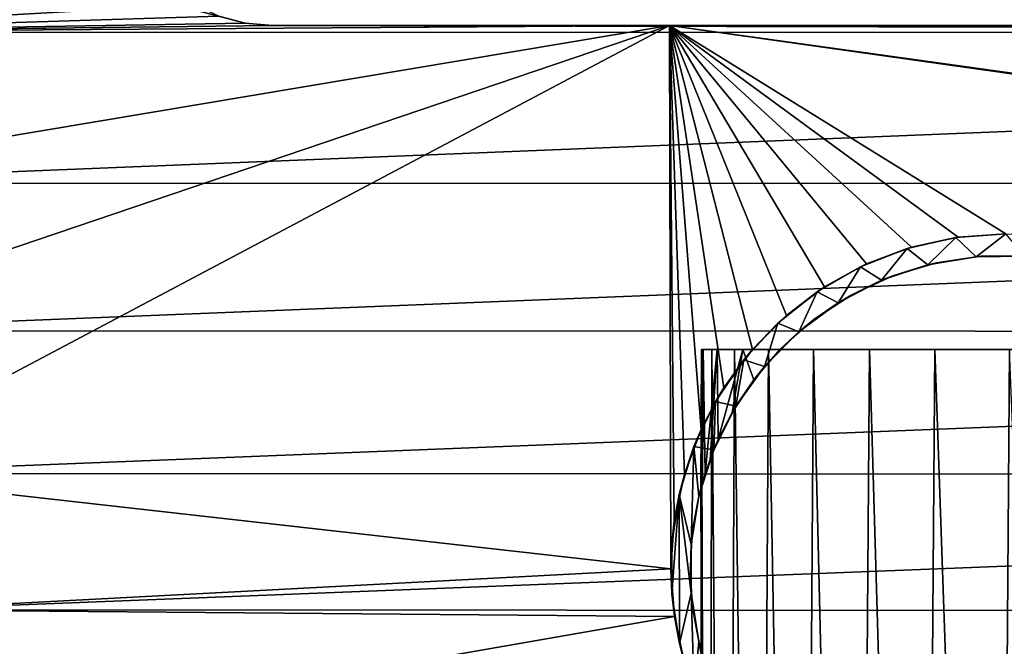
# Model space of a CAD drawing. Header units: millimetres. Extents: x 94.7 to 114.7, y -1235.4 to -1202.9.
# Tile 4 of 23: x 97.2 to 101.9, y -1228.3 to -1225.3. Entities that reach past the tile are written whole.
import ezdxf

# ---------------------------------------------------------------- set-up
doc = ezdxf.new("R2010")
doc.units = ezdxf.units.MM
doc.header["$LTSCALE"] = 65.185185
for name, color, linetype in [('1', 7, 'CONTINUOUS'), ('10', 7, 'CONTINUOUS'), ('11', 7, 'CONTINUOUS'), ('13', 7, 'CONTINUOUS'), ('25', 7, 'CONTINUOUS'), ('26', 7, 'CONTINUOUS'), ('30', 7, 'CONTINUOUS'), ('31', 7, 'CONTINUOUS'), ('35', 7, 'CONTINUOUS'), ('36', 7, 'CONTINUOUS'), ('37', 7, 'CONTINUOUS')]:
    doc.layers.add(name, color=color, linetype=linetype)

msp = doc.modelspace()

# ---------------------------------------------------------------- linework, layer by layer
at = {"layer": '1', "linetype": 'Continuous'}
for points in [[(96.0258, -1226.8156, 2055.5234), (96.2873, -1227.4989, 2055.5234), (97.49, -1231.1705, 2055.5234), (96.0258, -1226.8156, 2055.5234)], [(97.49, -1231.1705, 2055.5234), (97.2992, -1231.2163, 2055.5234), (96.0258, -1226.8156, 2055.5234), (97.49, -1231.1705, 2055.5234)], [(97.2992, -1231.2163, 2055.5234), (97.118, -1231.2914, 2055.5234), (96.0258, -1226.8156, 2055.5234), (97.2992, -1231.2163, 2055.5234)], [(97.6855, -1231.1551, 2055.5234), (97.49, -1231.1705, 2055.5234), (96.2873, -1227.4989, 2055.5234), (97.6855, -1231.1551, 2055.5234)], [(96.6189, -1228.1512, 2055.5234), (97.6855, -1231.1551, 2055.5234), (96.2873, -1227.4989, 2055.5234), (96.6189, -1228.1512, 2055.5234)], [(97.0167, -1228.7653, 2055.5234), (97.6855, -1231.1551, 2055.5234), (96.6189, -1228.1512, 2055.5234), (97.0167, -1228.7653, 2055.5234)]]:
    msp.add_3dface(points, dxfattribs=at)
at = {"layer": '10', "linetype": 'Continuous'}
for points in [[(95.6855, -1224.6551, 2817.2234), (95.7232, -1225.3858, 2817.2234), (97.6969, -1224.7353, 2817.2234), (95.6855, -1224.6551, 2817.2234)], [(97.6969, -1224.7353, 2817.2234), (95.7232, -1225.3858, 2817.2234), (97.7307, -1224.8616, 2817.2234), (97.6969, -1224.7353, 2817.2234)], [(97.7307, -1224.8616, 2817.2234), (95.7232, -1225.3858, 2817.2234), (97.786, -1224.9801, 2817.2234), (97.7307, -1224.8616, 2817.2234)], [(97.786, -1224.9801, 2817.2234), (95.7232, -1225.3858, 2817.2234), (97.861, -1225.0872, 2817.2234), (97.786, -1224.9801, 2817.2234)], [(97.861, -1225.0872, 2817.2234), (95.7232, -1225.3858, 2817.2234), (97.9534, -1225.1796, 2817.2234), (97.861, -1225.0872, 2817.2234)], [(97.9534, -1225.1796, 2817.2234), (95.7232, -1225.3858, 2817.2234), (98.0605, -1225.2546, 2817.2234), (97.9534, -1225.1796, 2817.2234)], [(98.0605, -1225.2546, 2817.2234), (95.7232, -1225.3858, 2817.2234), (98.179, -1225.3099, 2817.2234), (98.0605, -1225.2546, 2817.2234)], [(98.179, -1225.3099, 2817.2234), (95.7232, -1225.3858, 2817.2234), (98.3053, -1225.3437, 2817.2234), (98.179, -1225.3099, 2817.2234)], [(98.3053, -1225.3437, 2817.2234), (95.7232, -1225.3858, 2817.2234), (98.4355, -1225.3551, 2817.2234), (98.3053, -1225.3437, 2817.2234)], [(95.7232, -1225.3858, 2817.2234), (95.837, -1226.1086, 2817.2234), (100.3355, -1225.3551, 2817.2234), (95.7232, -1225.3858, 2817.2234)], [(98.4355, -1225.3551, 2817.2234), (95.7232, -1225.3858, 2817.2234), (100.3355, -1225.3551, 2817.2234), (98.4355, -1225.3551, 2817.2234)], [(95.837, -1226.1086, 2817.2234), (96.0258, -1226.8156, 2817.2234), (100.3355, -1225.3551, 2817.2234), (95.837, -1226.1086, 2817.2234)], [(96.0258, -1226.8156, 2817.2234), (96.2873, -1227.4989, 2817.2234), (100.3355, -1225.3551, 2817.2234), (96.0258, -1226.8156, 2817.2234)], [(96.2873, -1227.4989, 2817.2234), (100.3424, -1227.9551, 2817.2234), (100.3355, -1225.3551, 2817.2234), (96.2873, -1227.4989, 2817.2234)], [(96.2873, -1227.4989, 2817.2234), (96.6189, -1228.1512, 2817.2234), (100.3424, -1227.9551, 2817.2234), (96.2873, -1227.4989, 2817.2234)], [(100.3424, -1227.9551, 2817.2234), (96.6189, -1228.1512, 2817.2234), (100.359, -1228.1834, 2817.2234), (100.3424, -1227.9551, 2817.2234)], [(96.6189, -1228.1512, 2817.2234), (97.0167, -1228.7653, 2817.2234), (100.359, -1228.1834, 2817.2234), (96.6189, -1228.1512, 2817.2234)], [(100.359, -1228.1834, 2817.2234), (97.0167, -1228.7653, 2817.2234), (100.4079, -1228.407, 2817.2234), (100.359, -1228.1834, 2817.2234)]]:
    msp.add_3dface(points, dxfattribs=at)
at = {"layer": '11', "linetype": 'Continuous'}
for points in [[(95.7232, -1225.3858, 2056.8234), (95.6855, -1224.6551, 2056.8234), (98.3053, -1225.3437, 2056.8234), (95.7232, -1225.3858, 2056.8234)], [(98.3053, -1225.3437, 2056.8234), (95.6855, -1224.6551, 2056.8234), (98.179, -1225.3099, 2056.8234), (98.3053, -1225.3437, 2056.8234)], [(98.4355, -1225.3551, 2056.8234), (95.7232, -1225.3858, 2056.8234), (98.3053, -1225.3437, 2056.8234), (98.4355, -1225.3551, 2056.8234)], [(113.6465, -1225.3878, 2056.8234), (95.7232, -1225.3858, 2056.8234), (98.4355, -1225.3551, 2056.8234), (113.6465, -1225.3878, 2056.8234)], [(95.837, -1226.1086, 2056.8234), (95.7232, -1225.3858, 2056.8234), (113.6465, -1225.3878, 2056.8234), (95.837, -1226.1086, 2056.8234)], [(113.5311, -1226.1123, 2056.8234), (95.837, -1226.1086, 2056.8234), (113.6465, -1225.3878, 2056.8234), (113.5311, -1226.1123, 2056.8234)], [(110.9355, -1225.3551, 2056.8234), (113.6465, -1225.3878, 2056.8234), (98.4355, -1225.3551, 2056.8234), (110.9355, -1225.3551, 2056.8234)], [(96.0258, -1226.8156, 2056.8234), (95.837, -1226.1086, 2056.8234), (113.5311, -1226.1123, 2056.8234), (96.0258, -1226.8156, 2056.8234)], [(113.3406, -1226.8209, 2056.8234), (96.0258, -1226.8156, 2056.8234), (113.5311, -1226.1123, 2056.8234), (113.3406, -1226.8209, 2056.8234)], [(96.2873, -1227.4989, 2056.8234), (96.0258, -1226.8156, 2056.8234), (113.3406, -1226.8209, 2056.8234), (96.2873, -1227.4989, 2056.8234)], [(113.077, -1227.5056, 2056.8234), (96.2873, -1227.4989, 2056.8234), (113.3406, -1226.8209, 2056.8234), (113.077, -1227.5056, 2056.8234)], [(96.6189, -1228.1512, 2056.8234), (96.2873, -1227.4989, 2056.8234), (113.077, -1227.5056, 2056.8234), (96.6189, -1228.1512, 2056.8234)], [(112.7432, -1228.159, 2056.8234), (96.6189, -1228.1512, 2056.8234), (113.077, -1227.5056, 2056.8234), (112.7432, -1228.159, 2056.8234)], [(97.0167, -1228.7653, 2056.8234), (96.6189, -1228.1512, 2056.8234), (112.7432, -1228.159, 2056.8234), (97.0167, -1228.7653, 2056.8234)], [(112.3429, -1228.7739, 2056.8234), (97.0167, -1228.7653, 2056.8234), (112.7432, -1228.159, 2056.8234), (112.3429, -1228.7739, 2056.8234)]]:
    msp.add_3dface(points, dxfattribs=at)
at = {"layer": '13', "linetype": 'Continuous'}
for points in [[(110.9355, -1225.3551, 2056.8234), (98.4355, -1225.3551, 2817.2234), (100.3355, -1225.3551, 2813.2234), (110.9355, -1225.3551, 2056.8234)], [(98.4355, -1225.3551, 2817.2234), (110.9355, -1225.3551, 2056.8234), (98.4355, -1225.3551, 2056.8234), (98.4355, -1225.3551, 2817.2234)], [(98.4355, -1225.3551, 2817.2234), (100.3355, -1225.3551, 2817.2234), (100.3355, -1225.3551, 2813.2234), (98.4355, -1225.3551, 2817.2234)], [(110.9355, -1225.3551, 2056.8234), (100.3355, -1225.3551, 2813.2234), (109.0355, -1225.3551, 2813.2234), (110.9355, -1225.3551, 2056.8234)]]:
    msp.add_3dface(points, dxfattribs=at)
at = {"layer": '25', "linetype": 'Continuous'}
for points in [[(100.4868, -1227.2889, 2813.2234), (100.3355, -1225.3551, 2813.2234), (100.407, -1227.5033, 2813.2234), (100.4868, -1227.2889, 2813.2234)], [(100.5963, -1227.088, 2813.2234), (100.3355, -1225.3551, 2813.2234), (100.4868, -1227.2889, 2813.2234), (100.5963, -1227.088, 2813.2234)], [(100.7333, -1226.9048, 2813.2234), (100.3355, -1225.3551, 2813.2234), (100.5963, -1227.088, 2813.2234), (100.7333, -1226.9048, 2813.2234)], [(100.895, -1226.7429, 2813.2234), (100.3355, -1225.3551, 2813.2234), (100.7333, -1226.9048, 2813.2234), (100.895, -1226.7429, 2813.2234)], [(101.0781, -1226.6057, 2813.2234), (100.3355, -1225.3551, 2813.2234), (100.895, -1226.7429, 2813.2234), (101.0781, -1226.6057, 2813.2234)], [(101.2788, -1226.496, 2813.2234), (100.3355, -1225.3551, 2813.2234), (101.0781, -1226.6057, 2813.2234), (101.2788, -1226.496, 2813.2234)], [(100.407, -1227.5033, 2813.2234), (100.3355, -1225.3551, 2813.2234), (100.3585, -1227.7269, 2813.2234), (100.407, -1227.5033, 2813.2234)], [(100.3585, -1227.7269, 2813.2234), (100.3355, -1225.3551, 2813.2234), (100.3424, -1227.9551, 2813.2234), (100.3585, -1227.7269, 2813.2234)], [(107.6738, -1226.3757, 2813.2234), (100.3355, -1225.3551, 2813.2234), (107.4473, -1226.3592, 2813.2234), (107.6738, -1226.3757, 2813.2234)], [(101.4932, -1226.416, 2813.2234), (100.3355, -1225.3551, 2813.2234), (101.2788, -1226.496, 2813.2234), (101.4932, -1226.416, 2813.2234)], [(101.7167, -1226.3674, 2813.2234), (100.3355, -1225.3551, 2813.2234), (101.4932, -1226.416, 2813.2234), (101.7167, -1226.3674, 2813.2234)], [(100.3355, -1225.3551, 2813.2234), (101.9449, -1226.351, 2813.2234), (107.4473, -1226.3592, 2813.2234), (100.3355, -1225.3551, 2813.2234)], [(101.9449, -1226.351, 2813.2234), (100.3355, -1225.3551, 2813.2234), (101.7167, -1226.3674, 2813.2234), (101.9449, -1226.351, 2813.2234)], [(109.0355, -1225.3551, 2813.2234), (100.3355, -1225.3551, 2813.2234), (107.6738, -1226.3757, 2813.2234), (109.0355, -1225.3551, 2813.2234)]]:
    msp.add_3dface(points, dxfattribs=at)
at = {"layer": '26', "linetype": 'Continuous'}
for points in [[(101.7059, -1226.369, 2802.2234), (101.4932, -1226.416, 2813.2234), (101.4722, -1226.4223, 2802.2234), (101.7059, -1226.369, 2802.2234)], [(101.7167, -1226.3674, 2813.2234), (101.4932, -1226.416, 2813.2234), (101.7059, -1226.369, 2802.2234), (101.7167, -1226.3674, 2813.2234)], [(101.9449, -1226.351, 2802.2234), (101.7167, -1226.3674, 2813.2234), (101.7059, -1226.369, 2802.2234), (101.9449, -1226.351, 2802.2234)], [(101.9449, -1226.351, 2813.2234), (101.7167, -1226.3674, 2813.2234), (101.9449, -1226.351, 2802.2234), (101.9449, -1226.351, 2813.2234)], [(101.4722, -1226.4223, 2802.2234), (101.2788, -1226.496, 2813.2234), (101.2491, -1226.51, 2802.2234), (101.4722, -1226.4223, 2802.2234)], [(101.4932, -1226.416, 2813.2234), (101.2788, -1226.496, 2813.2234), (101.4722, -1226.4223, 2802.2234), (101.4932, -1226.416, 2813.2234)], [(101.2491, -1226.51, 2802.2234), (101.0781, -1226.6057, 2813.2234), (101.0416, -1226.6299, 2802.2234), (101.2491, -1226.51, 2802.2234)], [(101.2788, -1226.496, 2813.2234), (101.0781, -1226.6057, 2813.2234), (101.2491, -1226.51, 2802.2234), (101.2788, -1226.496, 2813.2234)], [(101.0781, -1226.6057, 2813.2234), (100.895, -1226.7429, 2813.2234), (101.0416, -1226.6299, 2802.2234), (101.0781, -1226.6057, 2813.2234)], [(101.0416, -1226.6299, 2802.2234), (100.895, -1226.7429, 2813.2234), (100.8542, -1226.7795, 2802.2234), (101.0416, -1226.6299, 2802.2234)], [(100.895, -1226.7429, 2813.2234), (100.7333, -1226.9048, 2813.2234), (100.8542, -1226.7795, 2802.2234), (100.895, -1226.7429, 2813.2234)], [(100.8542, -1226.7795, 2802.2234), (100.7333, -1226.9048, 2813.2234), (100.6913, -1226.9553, 2802.2234), (100.8542, -1226.7795, 2802.2234)], [(100.7333, -1226.9048, 2813.2234), (100.5963, -1227.088, 2813.2234), (100.6913, -1226.9553, 2802.2234), (100.7333, -1226.9048, 2813.2234)], [(100.6913, -1226.9553, 2802.2234), (100.5963, -1227.088, 2813.2234), (100.5564, -1227.1535, 2802.2234), (100.6913, -1226.9553, 2802.2234)], [(100.5963, -1227.088, 2813.2234), (100.4868, -1227.2889, 2813.2234), (100.5564, -1227.1535, 2802.2234), (100.5963, -1227.088, 2813.2234)], [(100.5564, -1227.1535, 2802.2234), (100.4868, -1227.2889, 2813.2234), (100.4526, -1227.3695, 2802.2234), (100.5564, -1227.1535, 2802.2234)], [(100.4868, -1227.2889, 2813.2234), (100.407, -1227.5033, 2813.2234), (100.4526, -1227.3695, 2802.2234), (100.4868, -1227.2889, 2813.2234)], [(100.4526, -1227.3695, 2802.2234), (100.407, -1227.5033, 2813.2234), (100.3822, -1227.5987, 2802.2234), (100.4526, -1227.3695, 2802.2234)], [(100.407, -1227.5033, 2813.2234), (100.3585, -1227.7269, 2813.2234), (100.3822, -1227.5987, 2802.2234), (100.407, -1227.5033, 2813.2234)], [(100.3822, -1227.5987, 2802.2234), (100.3585, -1227.7269, 2813.2234), (100.3468, -1227.8357, 2802.2234), (100.3822, -1227.5987, 2802.2234)], [(100.3585, -1227.7269, 2813.2234), (100.3424, -1227.9551, 2813.2234), (100.3468, -1227.8357, 2802.2234), (100.3585, -1227.7269, 2813.2234)], [(100.3468, -1227.8357, 2802.2234), (100.3424, -1227.9551, 2813.2234), (100.3471, -1228.0754, 2802.2234), (100.3468, -1227.8357, 2802.2234)], [(100.3424, -1227.9551, 2817.2234), (100.359, -1228.1834, 2817.2234), (100.3424, -1227.9551, 2813.2234), (100.3424, -1227.9551, 2817.2234)], [(100.3424, -1227.9551, 2813.2234), (100.359, -1228.1834, 2817.2234), (100.3471, -1228.0754, 2802.2234), (100.3424, -1227.9551, 2813.2234)], [(100.3471, -1228.0754, 2802.2234), (100.359, -1228.1834, 2817.2234), (100.3831, -1228.3124, 2802.2234), (100.3471, -1228.0754, 2802.2234)], [(100.359, -1228.1834, 2817.2234), (100.4079, -1228.407, 2817.2234), (100.3831, -1228.3124, 2802.2234), (100.359, -1228.1834, 2817.2234)], [(100.3831, -1228.3124, 2802.2234), (100.4079, -1228.407, 2817.2234), (100.4541, -1228.5413, 2802.2234), (100.3831, -1228.3124, 2802.2234)]]:
    msp.add_3dface(points, dxfattribs=at)
at = {"layer": '30', "linetype": 'Continuous'}
for points in [[(100.3355, -1225.3551, 2813.2234), (100.3355, -1225.3551, 2817.2234), (100.3424, -1227.9551, 2813.2234), (100.3355, -1225.3551, 2813.2234)], [(100.3355, -1225.3551, 2817.2234), (100.3424, -1227.9551, 2817.2234), (100.3424, -1227.9551, 2813.2234), (100.3355, -1225.3551, 2817.2234)]]:
    msp.add_3dface(points, dxfattribs=at)
at = {"layer": '31', "linetype": 'Continuous'}
for points in [[(101.7059, -1226.369, 2802.2234), (101.4722, -1226.4223, 2802.2234), (101.5723, -1226.4998, 2802.2234), (101.7059, -1226.369, 2802.2234)], [(101.8028, -1226.461, 2802.2234), (101.7059, -1226.369, 2802.2234), (101.5723, -1226.4998, 2802.2234), (101.8028, -1226.461, 2802.2234)], [(101.9449, -1226.351, 2802.2234), (101.7059, -1226.369, 2802.2234), (101.8028, -1226.461, 2802.2234), (101.9449, -1226.351, 2802.2234)], [(102.0366, -1226.4585, 2802.2234), (101.9449, -1226.351, 2802.2234), (101.8028, -1226.461, 2802.2234), (102.0366, -1226.4585, 2802.2234)], [(101.4722, -1226.4223, 2802.2234), (101.2491, -1226.51, 2802.2234), (101.3505, -1226.5739, 2802.2234), (101.4722, -1226.4223, 2802.2234)], [(101.5723, -1226.4998, 2802.2234), (101.4722, -1226.4223, 2802.2234), (101.3505, -1226.5739, 2802.2234), (101.5723, -1226.4998, 2802.2234)], [(101.2491, -1226.51, 2802.2234), (101.0416, -1226.6299, 2802.2234), (101.143, -1226.6816, 2802.2234), (101.2491, -1226.51, 2802.2234)], [(101.3505, -1226.5739, 2802.2234), (101.2491, -1226.51, 2802.2234), (101.143, -1226.6816, 2802.2234), (101.3505, -1226.5739, 2802.2234)], [(101.0416, -1226.6299, 2802.2234), (100.8542, -1226.7795, 2802.2234), (100.9547, -1226.8202, 2802.2234), (101.0416, -1226.6299, 2802.2234)], [(101.143, -1226.6816, 2802.2234), (101.0416, -1226.6299, 2802.2234), (100.9547, -1226.8202, 2802.2234), (101.143, -1226.6816, 2802.2234)], [(100.8542, -1226.7795, 2802.2234), (100.6913, -1226.9553, 2802.2234), (100.7903, -1226.9864, 2802.2234), (100.8542, -1226.7795, 2802.2234)], [(100.9547, -1226.8202, 2802.2234), (100.8542, -1226.7795, 2802.2234), (100.7903, -1226.9864, 2802.2234), (100.9547, -1226.8202, 2802.2234)], [(100.6913, -1226.9553, 2802.2234), (100.5564, -1227.1535, 2802.2234), (100.6536, -1227.1761, 2802.2234), (100.6913, -1226.9553, 2802.2234)], [(100.7903, -1226.9864, 2802.2234), (100.6913, -1226.9553, 2802.2234), (100.6536, -1227.1761, 2802.2234), (100.7903, -1226.9864, 2802.2234)], [(100.5564, -1227.1535, 2802.2234), (100.4526, -1227.3695, 2802.2234), (100.5482, -1227.3847, 2802.2234), (100.5564, -1227.1535, 2802.2234)], [(100.6536, -1227.1761, 2802.2234), (100.5564, -1227.1535, 2802.2234), (100.5482, -1227.3847, 2802.2234), (100.6536, -1227.1761, 2802.2234)], [(100.4526, -1227.3695, 2802.2234), (100.3822, -1227.5987, 2802.2234), (100.4401, -1227.8382, 2802.2234), (100.4526, -1227.3695, 2802.2234)], [(100.4764, -1227.6072, 2802.2234), (100.4526, -1227.3695, 2802.2234), (100.4401, -1227.8382, 2802.2234), (100.4764, -1227.6072, 2802.2234)], [(100.5482, -1227.3847, 2802.2234), (100.4526, -1227.3695, 2802.2234), (100.4764, -1227.6072, 2802.2234), (100.5482, -1227.3847, 2802.2234)], [(100.3822, -1227.5987, 2802.2234), (100.3468, -1227.8357, 2802.2234), (100.3471, -1228.0754, 2802.2234), (100.3822, -1227.5987, 2802.2234)], [(100.3822, -1227.5987, 2802.2234), (100.3471, -1228.0754, 2802.2234), (100.3831, -1228.3124, 2802.2234), (100.3822, -1227.5987, 2802.2234)], [(100.4401, -1227.8382, 2802.2234), (100.3822, -1227.5987, 2802.2234), (100.4401, -1228.072, 2802.2234), (100.4401, -1227.8382, 2802.2234)], [(100.3822, -1227.5987, 2802.2234), (100.3831, -1228.3124, 2802.2234), (100.4401, -1228.072, 2802.2234), (100.3822, -1227.5987, 2802.2234)], [(100.3831, -1228.3124, 2802.2234), (100.4541, -1228.5413, 2802.2234), (100.4401, -1228.072, 2802.2234), (100.3831, -1228.3124, 2802.2234)], [(100.4401, -1228.072, 2802.2234), (100.4541, -1228.5413, 2802.2234), (100.4764, -1228.303, 2802.2234), (100.4401, -1228.072, 2802.2234)], [(100.4541, -1228.5413, 2802.2234), (100.5585, -1228.7572, 2802.2234), (100.4764, -1228.303, 2802.2234), (100.4541, -1228.5413, 2802.2234)], [(100.4764, -1228.303, 2802.2234), (100.5585, -1228.7572, 2802.2234), (100.5482, -1228.5255, 2802.2234), (100.4764, -1228.303, 2802.2234)]]:
    msp.add_3dface(points, dxfattribs=at)
at = {"layer": '35', "linetype": 'Continuous'}
for points in [[(101.8028, -1226.461, 2802.2234), (101.5723, -1226.4998, 2802.2234), (101.6126, -1226.4903, 2793.5234), (101.8028, -1226.461, 2802.2234)], [(101.8271, -1226.459, 2793.5234), (101.8028, -1226.461, 2802.2234), (101.6126, -1226.4903, 2793.5234), (101.8271, -1226.459, 2793.5234)], [(102.0366, -1226.4585, 2802.2234), (101.8028, -1226.461, 2802.2234), (101.8271, -1226.459, 2793.5234), (102.0366, -1226.4585, 2802.2234)], [(102.0439, -1226.459, 2793.5234), (102.0366, -1226.4585, 2802.2234), (101.8271, -1226.459, 2793.5234), (102.0439, -1226.459, 2793.5234)], [(101.5723, -1226.4998, 2802.2234), (101.3505, -1226.5739, 2802.2234), (101.4049, -1226.5521, 2793.5234), (101.5723, -1226.4998, 2802.2234)], [(101.6126, -1226.4903, 2793.5234), (101.5723, -1226.4998, 2802.2234), (101.4049, -1226.5521, 2793.5234), (101.6126, -1226.4903, 2793.5234)], [(101.4049, -1226.5521, 2793.5234), (101.3505, -1226.5739, 2802.2234), (101.2083, -1226.6432, 2793.5234), (101.4049, -1226.5521, 2793.5234)], [(101.3505, -1226.5739, 2802.2234), (101.143, -1226.6816, 2802.2234), (101.2083, -1226.6432, 2793.5234), (101.3505, -1226.5739, 2802.2234)], [(101.2083, -1226.6432, 2793.5234), (101.143, -1226.6816, 2802.2234), (101.0268, -1226.7617, 2793.5234), (101.2083, -1226.6432, 2793.5234)], [(101.143, -1226.6816, 2802.2234), (100.9547, -1226.8202, 2802.2234), (101.0268, -1226.7617, 2793.5234), (101.143, -1226.6816, 2802.2234)], [(101.0268, -1226.7617, 2793.5234), (100.9547, -1226.8202, 2802.2234), (100.8643, -1226.9051, 2795.2665), (101.0268, -1226.7617, 2793.5234)], [(100.8643, -1226.9051, 2793.5234), (101.0268, -1226.7617, 2793.5234), (100.8643, -1226.9051, 2795.2665), (100.8643, -1226.9051, 2793.5234)], [(100.9547, -1226.8202, 2802.2234), (100.7903, -1226.9864, 2802.2234), (100.8643, -1226.9051, 2795.2665), (100.9547, -1226.8202, 2802.2234)], [(100.8643, -1226.9051, 2795.2665), (100.7903, -1226.9864, 2802.2234), (100.7393, -1227.0501, 2794.9612), (100.8643, -1226.9051, 2795.2665)], [(100.7903, -1226.9864, 2802.2234), (100.6536, -1227.1761, 2802.2234), (100.7393, -1227.0501, 2794.9612), (100.7903, -1226.9864, 2802.2234)], [(100.7393, -1227.0501, 2794.9612), (100.6536, -1227.1761, 2802.2234), (100.6352, -1227.2072, 2794.6348), (100.7393, -1227.0501, 2794.9612)], [(100.6536, -1227.1761, 2802.2234), (100.5482, -1227.3847, 2802.2234), (100.6352, -1227.2072, 2794.6348), (100.6536, -1227.1761, 2802.2234)], [(100.6352, -1227.2072, 2794.6348), (100.5482, -1227.3847, 2802.2234), (100.5694, -1227.3356, 2794.3588), (100.6352, -1227.2072, 2794.6348)], [(100.5694, -1227.3356, 2794.3588), (100.5482, -1227.3847, 2802.2234), (100.5297, -1227.4318, 2794.1314), (100.5694, -1227.3356, 2794.3588)], [(100.5482, -1227.3847, 2802.2234), (100.4764, -1227.6072, 2802.2234), (100.5297, -1227.4318, 2794.1314), (100.5482, -1227.3847, 2802.2234)], [(100.5297, -1227.4318, 2794.1314), (100.4764, -1227.6072, 2802.2234), (100.5065, -1227.499, 2793.9431), (100.5297, -1227.4318, 2794.1314)], [(100.5065, -1227.499, 2793.9431), (100.4764, -1227.6072, 2802.2234), (100.4936, -1227.5415, 2793.7849), (100.5065, -1227.499, 2793.9431)], [(100.4936, -1227.5415, 2793.7849), (100.4764, -1227.6072, 2802.2234), (100.4873, -1227.5642, 2793.6476), (100.4936, -1227.5415, 2793.7849)], [(100.4764, -1227.6072, 2802.2234), (100.4401, -1227.8382, 2802.2234), (100.448, -1227.7615, 2793.5234), (100.4764, -1227.6072, 2802.2234)], [(100.4855, -1227.5711, 2793.5234), (100.4764, -1227.6072, 2802.2234), (100.448, -1227.7615, 2793.5234), (100.4855, -1227.5711, 2793.5234)], [(100.4873, -1227.5642, 2793.6476), (100.4764, -1227.6072, 2802.2234), (100.4855, -1227.5711, 2793.5234), (100.4873, -1227.5642, 2793.6476)], [(100.448, -1227.7615, 2793.5234), (100.4401, -1227.8382, 2802.2234), (100.4355, -1227.9551, 2793.5234), (100.448, -1227.7615, 2793.5234)], [(100.4401, -1227.8382, 2802.2234), (100.4401, -1228.072, 2802.2234), (100.4355, -1227.9551, 2793.5234), (100.4401, -1227.8382, 2802.2234)], [(100.4355, -1227.9551, 2793.5234), (100.4401, -1228.072, 2802.2234), (100.448, -1228.1488, 2793.5234), (100.4355, -1227.9551, 2793.5234)], [(100.4401, -1228.072, 2802.2234), (100.4764, -1228.303, 2802.2234), (100.448, -1228.1488, 2793.5234), (100.4401, -1228.072, 2802.2234)], [(100.448, -1228.1488, 2793.5234), (100.4764, -1228.303, 2802.2234), (100.4855, -1228.3392, 2793.5234), (100.448, -1228.1488, 2793.5234)], [(100.4764, -1228.303, 2802.2234), (100.5482, -1228.5255, 2802.2234), (100.4855, -1228.3392, 2793.5234), (100.4764, -1228.303, 2802.2234)]]:
    msp.add_3dface(points, dxfattribs=at)
at = {"layer": '36', "linetype": 'Continuous'}
for points in [[(100.4893, -1226.9051, 2793.3456), (100.5391, -1226.9051, 2792.8546), (100.4974, -1226.9051, 2793.8391), (100.4893, -1226.9051, 2793.3456)], [(100.4974, -1226.9051, 2793.8391), (100.5391, -1226.9051, 2792.8546), (100.5633, -1226.9051, 2794.3282), (100.4974, -1226.9051, 2793.8391)], [(100.5391, -1226.9051, 2792.8546), (100.6461, -1226.9051, 2792.3729), (100.5633, -1226.9051, 2794.3282), (100.5391, -1226.9051, 2792.8546)], [(100.5633, -1226.9051, 2794.3282), (100.6461, -1226.9051, 2792.3729), (100.6862, -1226.9051, 2794.8062), (100.5633, -1226.9051, 2794.3282)], [(100.6461, -1226.9051, 2792.3729), (100.809, -1226.9051, 2791.907), (100.6862, -1226.9051, 2794.8062), (100.6461, -1226.9051, 2792.3729)], [(100.8643, -1226.9051, 2793.5234), (100.8643, -1226.9051, 2795.2665), (100.6862, -1226.9051, 2794.8062), (100.8643, -1226.9051, 2793.5234)], [(100.809, -1226.9051, 2791.907), (100.8643, -1226.9051, 2793.5234), (100.6862, -1226.9051, 2794.8062), (100.809, -1226.9051, 2791.907)], [(101.0254, -1226.9051, 2791.4634), (100.8643, -1226.9051, 2793.5234), (100.809, -1226.9051, 2791.907), (101.0254, -1226.9051, 2791.4634)], [(103.0067, -1226.9051, 2793.5234), (100.8643, -1226.9051, 2793.5234), (102.7823, -1226.9051, 2789.7794), (103.0067, -1226.9051, 2793.5234)], [(102.7823, -1226.9051, 2789.7794), (100.8643, -1226.9051, 2793.5234), (102.3562, -1226.9051, 2790.0285), (102.7823, -1226.9051, 2789.7794)], [(102.3562, -1226.9051, 2790.0285), (100.8643, -1226.9051, 2793.5234), (101.9623, -1226.9051, 2790.3258), (102.3562, -1226.9051, 2790.0285)], [(101.9623, -1226.9051, 2790.3258), (100.8643, -1226.9051, 2793.5234), (101.606, -1226.9051, 2790.6673), (101.9623, -1226.9051, 2790.3258)], [(101.606, -1226.9051, 2790.6673), (100.8643, -1226.9051, 2793.5234), (101.2923, -1226.9051, 2791.0483), (101.606, -1226.9051, 2790.6673)], [(101.2923, -1226.9051, 2791.0483), (100.8643, -1226.9051, 2793.5234), (101.0254, -1226.9051, 2791.4634), (101.2923, -1226.9051, 2791.0483)]]:
    msp.add_3dface(points, dxfattribs=at)
at = {"layer": '37', "linetype": 'Continuous'}
for points in [[(100.4855, -1227.5711, 2793.5234), (100.5161, -1235.4051, 2793.0171), (100.4893, -1226.9051, 2793.3456), (100.4855, -1227.5711, 2793.5234)], [(100.4855, -1227.5711, 2793.5234), (100.4893, -1226.9051, 2793.3456), (100.4974, -1226.9051, 2793.8391), (100.4855, -1227.5711, 2793.5234)], [(100.4873, -1227.5642, 2793.6476), (100.4855, -1227.5711, 2793.5234), (100.4974, -1226.9051, 2793.8391), (100.4873, -1227.5642, 2793.6476)], [(100.4936, -1227.5415, 2793.7849), (100.4873, -1227.5642, 2793.6476), (100.4974, -1226.9051, 2793.8391), (100.4936, -1227.5415, 2793.7849)], [(100.5161, -1235.4051, 2793.0171), (100.5391, -1226.9051, 2792.8546), (100.4893, -1226.9051, 2793.3456), (100.5161, -1235.4051, 2793.0171)], [(100.5065, -1227.499, 2793.9431), (100.4936, -1227.5415, 2793.7849), (100.4974, -1226.9051, 2793.8391), (100.5065, -1227.499, 2793.9431)], [(100.5065, -1227.499, 2793.9431), (100.4974, -1226.9051, 2793.8391), (100.5633, -1226.9051, 2794.3282), (100.5065, -1227.499, 2793.9431)], [(100.5297, -1227.4318, 2794.1314), (100.5065, -1227.499, 2793.9431), (100.5633, -1226.9051, 2794.3282), (100.5297, -1227.4318, 2794.1314)], [(100.5161, -1235.4051, 2793.0171), (100.6075, -1235.4051, 2792.5183), (100.5391, -1226.9051, 2792.8546), (100.5161, -1235.4051, 2793.0171)], [(100.5694, -1227.3356, 2794.3588), (100.5297, -1227.4318, 2794.1314), (100.5633, -1226.9051, 2794.3282), (100.5694, -1227.3356, 2794.3588)], [(100.6075, -1235.4051, 2792.5183), (100.6461, -1226.9051, 2792.3729), (100.5391, -1226.9051, 2792.8546), (100.6075, -1235.4051, 2792.5183)], [(100.5694, -1227.3356, 2794.3588), (100.5633, -1226.9051, 2794.3282), (100.6862, -1226.9051, 2794.8062), (100.5694, -1227.3356, 2794.3588)], [(100.6352, -1227.2072, 2794.6348), (100.5694, -1227.3356, 2794.3588), (100.6862, -1226.9051, 2794.8062), (100.6352, -1227.2072, 2794.6348)], [(100.6075, -1235.4051, 2792.5183), (100.7584, -1235.4051, 2792.034), (100.6461, -1226.9051, 2792.3729), (100.6075, -1235.4051, 2792.5183)], [(100.7393, -1227.0501, 2794.9612), (100.6352, -1227.2072, 2794.6348), (100.6862, -1226.9051, 2794.8062), (100.7393, -1227.0501, 2794.9612)], [(100.7584, -1235.4051, 2792.034), (100.809, -1226.9051, 2791.907), (100.6461, -1226.9051, 2792.3729), (100.7584, -1235.4051, 2792.034)], [(100.8643, -1226.9051, 2795.2665), (100.7393, -1227.0501, 2794.9612), (100.6862, -1226.9051, 2794.8062), (100.8643, -1226.9051, 2795.2665)], [(100.7584, -1235.4051, 2792.034), (100.9666, -1235.4051, 2791.5715), (100.809, -1226.9051, 2791.907), (100.7584, -1235.4051, 2792.034)], [(100.9666, -1235.4051, 2791.5715), (101.0254, -1226.9051, 2791.4634), (100.809, -1226.9051, 2791.907), (100.9666, -1235.4051, 2791.5715)], [(100.9666, -1235.4051, 2791.5715), (101.229, -1235.4051, 2791.1375), (101.0254, -1226.9051, 2791.4634), (100.9666, -1235.4051, 2791.5715)], [(101.229, -1235.4051, 2791.1375), (101.2923, -1226.9051, 2791.0483), (101.0254, -1226.9051, 2791.4634), (101.229, -1235.4051, 2791.1375)], [(101.229, -1235.4051, 2791.1375), (101.5417, -1235.4051, 2790.7383), (101.2923, -1226.9051, 2791.0483), (101.229, -1235.4051, 2791.1375)], [(101.5417, -1235.4051, 2790.7383), (101.606, -1226.9051, 2790.6673), (101.2923, -1226.9051, 2791.0483), (101.5417, -1235.4051, 2790.7383)], [(101.5417, -1235.4051, 2790.7383), (101.9004, -1235.4051, 2790.3796), (101.606, -1226.9051, 2790.6673), (101.5417, -1235.4051, 2790.7383)], [(101.9004, -1235.4051, 2790.3796), (101.9623, -1226.9051, 2790.3258), (101.606, -1226.9051, 2790.6673), (101.9004, -1235.4051, 2790.3796)], [(101.9004, -1235.4051, 2790.3796), (102.2996, -1235.4051, 2790.0669), (101.9623, -1226.9051, 2790.3258), (101.9004, -1235.4051, 2790.3796)], [(100.5161, -1235.4051, 2793.0171), (100.4855, -1227.5711, 2793.5234), (100.4855, -1228.3392, 2793.5234), (100.5161, -1235.4051, 2793.0171)]]:
    msp.add_3dface(points, dxfattribs=at)

doc.saveas('drawing.dxf')
